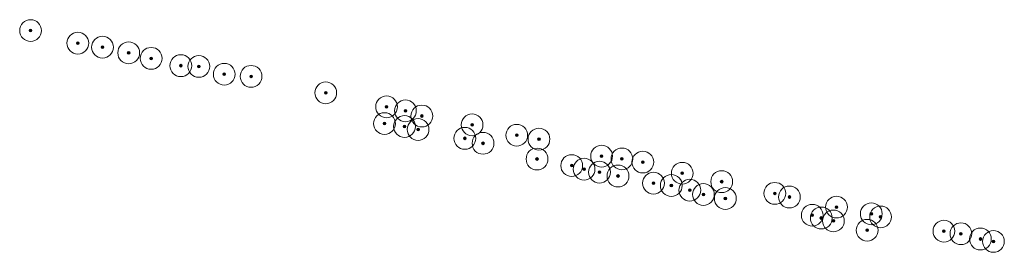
# Model space of a CAD drawing. Header units: metres. Extents: x 157686 to 160831, y 403691 to 406312.
# Tile 24 of 29: x 159652 to 159923, y 405483 to 405547. Entities that reach past the tile are written whole.
import ezdxf

# ---------------------------------------------------------------- set-up
doc = ezdxf.new("R2010")
doc.units = ezdxf.units.M
doc.layers.add('B-WE-GR-BOOM-S', color=90, linetype='Continuous', lineweight=25)
doc.styles.add('NLCS-ISO', font='NLCS-ISO.TTF')

# ---------------------------------------------------------------- blocks, each defined once
blk = doc.blocks.new('SGR-BOOM_GBKN-SO')
at = {"linetype": 'ByBlock', "lineweight": 18}
h = blk.add_hatch(color=0, dxfattribs=at)
h.dxf.hatch_style = 1
edge = h.paths.add_edge_path()
edge.add_arc((0, 0), 0.25, 0, 360)
at = {"color": 0, "linetype": 'ByBlock', "lineweight": 18}
for radius in [2, 0.25]:
    blk.add_circle((0, 0), radius, dxfattribs=at)
at = {"color": 0, "linetype": 'ByBlock', "lineweight": 18, "style": 'NLCS-ISO'}
blk.add_attdef('SOORT', (2.5, 0), '', height=1.5, dxfattribs=at)

msp = doc.modelspace()

# ---------------------------------------------------------------- block references
at = {"layer": 'B-WE-GR-BOOM-S', "xscale": 1.5, "yscale": 1.5, "zscale": 1.5}
for p in [(159655.32, 405543.9), (159668.33, 405540.46), (159675.12, 405539.33), (159682.33, 405537.78), (159688.51, 405536.26), (159696.68, 405534.25), (159701.64, 405534.05), (159708.64, 405531.89), (159716.02, 405531.31), (159736.59, 405526.79), (159753.35, 405522.94), (159758.53, 405521.84), (159763.06, 405520.4), (159752.76, 405518.32), (159758.28, 405517.51), (159762, 405516.71), (159776.87, 405517.97), (159774.89, 405514.26), (159789.17, 405515.1), (159795.3, 405514.05), (159779.89, 405512.89), (159794.76, 405508.57), (159812.55, 405509.37), (159818.14, 405508.59), (159804.31, 405506.76), (159807.72, 405505.76), (159823.9, 405507.73), (159811.95, 405504.95), (159817.06, 405503.9), (159834.76, 405504.65), (159826.84, 405501.92), (159831.74, 405501.28), (159845.61, 405502.34), (159836.82, 405499.99), (159840.57, 405498.82), (159846.61, 405497.72), (159860.23, 405499.12), (159864.25, 405498.12), (159877.21, 405495.35), (159870.55, 405493.1), (159873.04, 405492.34), (159886.81, 405493.5), (159889.37, 405492.64), (159876.36, 405491.54), (159885.66, 405488.97), (159906.8, 405488.72), (159911.48, 405488.02), (159916.84, 405486.57), (159920.43, 405485.91)]:
    msp.add_blockref('SGR-BOOM_GBKN-SO', p, dxfattribs=at)

doc.saveas('drawing.dxf')
